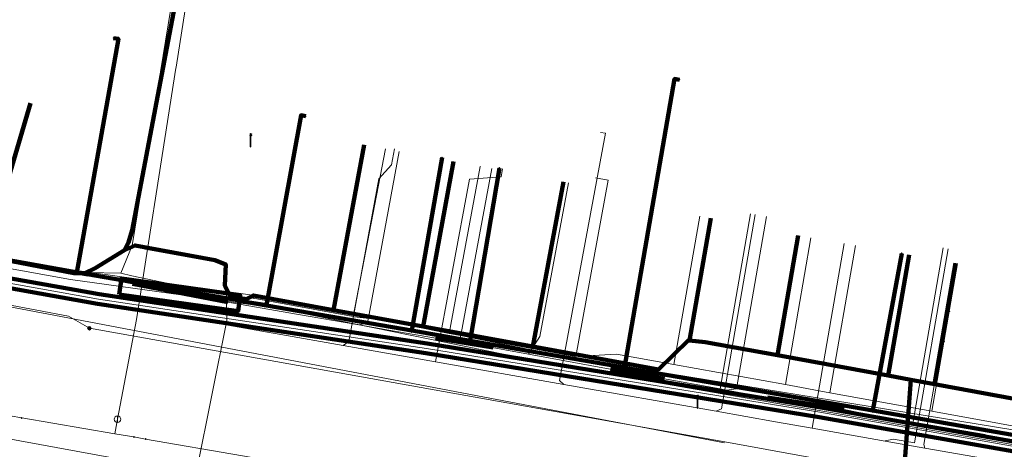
# Model space of a CAD drawing. Extents: x 152558 to 154479, y 462974 to 463683.
# Tile 130 of 256: x 153159 to 153219, y 463333 to 463360. Entities that reach past the tile are written whole.
import ezdxf
from ezdxf.lldxf.tags import DXFTag

# ---------------------------------------------------------------- set-up
doc = ezdxf.new("R2010")
doc.units = 0
doc.header["$LTSCALE"] = 0.2
doc.layers.get('0').update_dxf_attribs({"linetype": 'CONTINUOUS'})
for name, color, linetype, lineweight in [('B-RO-KL-DATA_COAXIAAL_17_ZIGGO BV-G', 90, 'KL-DATA-N', 18), ('B-RO-KL-DATA_COAXIAAL_7_ZIGGO BV-G', 90, 'KL-DATA-N', 18), ('B-RO-KL-DATA_HULPSTUK_KPN BV-S', 90, 'CONTINUOUS', 25), ('B-RO-KL-DATA_HULPSTUK_REGGEFIBER OPERATOR BV-S', 90, 'CONTINUOUS', 25), ('B-RO-KL-DATA_HULPSTUK_STEDIN NETBEHEER BV-S', 90, 'CONTINUOUS', 25), ('B-RO-KL-DATA_KABELBED_KPN BV-G', 90, 'CONTINUOUS', 100), ('B-RO-KL-DATA_KABELBED_ZIGGO BV-G', 90, 'CONTINUOUS', 100), ('B-RO-KL-DATA_MANTELBUIS_110_ZIGGO BV-G', 90, 'CONTINUOUS', 100), ('B-RO-KL-DATA_REGGEFIBER OPERATOR BV-G', 90, 'KL-DATA-N', 18), ('B-RO-KL-DATA_STEDIN NETBEHEER BV-G', 90, 'KL-DATA-N', 18), ('B-RO-KL-ET_LS_400 V_STEDIN NETBEHEER BV-G', 190, 'KL-LS-N', 18), ('B-RO-KL-ET_LS_GEMEENTE AMERSFOORT-S', 190, 'CONTINUOUS', 25), ('B-RO-KL-ET_LS_MANTELBUIS_PE_160_STEDIN NETBEHEER BV-G', 190, 'CONTINUOUS', 100), ('B-RO-KL-ET_LS_MANTELBUIS_PVC_125_STEDIN NETBEHEER BV-G', 190, 'CONTINUOUS', 100), ('B-RO-KL-ET_MS_10 KV_STEDIN NETBEHEER BV-G', 130, 'KL-MS-N', 18), ('B-RO-KL-ET_MS_HULPSTUK_STEDIN NETBEHEER BV-S', 130, 'CONTINUOUS', 25), ('B-RO-KL-ET_MS_MANTELBUIS_PE_160_STEDIN NETBEHEER BV-G', 130, 'CONTINUOUS', 100), ('B-RO-KL-ET_MS_MANTELBUIS_PVC_125_STEDIN NETBEHEER BV-G', 130, 'CONTINUOUS', 100), ('B-RO-KL-GAS_HD_STAAL_114_8 BAR_STEDIN NETBEHEER BV-G', 30, 'KL-GAS-HD-N', 18), ('B-RO-KL-GAS_LD_KOPER_22_0.1 BAR_STEDIN NETBEHEER BV-G', 50, 'KL-GAS-LD-N', 18), ('B-RO-KL-GAS_LD_MANTELBUIS_ASBESTCEMENT_180_STEDIN NETBEHEER BV-G', 50, 'CONTINUOUS', 100), ('B-RO-KL-GAS_LD_PE_32_0.1 BAR_STEDIN NETBEHEER BV-G', 50, 'KL-GAS-LD-N', 18), ('B-RO-KL-GAS_LD_PVC_110_0.1 BAR_STEDIN NETBEHEER BV-G', 50, 'KL-GAS-LD-N', 18), ('B-RO-KL-WATER_100_VITENS-G', 170, 'KL-WATER-N', 18), ('B-RO-KL-WATER_HULPSTUK_VITENS-S', 170, 'CONTINUOUS', 25), ('B-RO-OG-INFO_STEDIN NETBEHEER BV-G', 7, 'CONTINUOUS', 18)]:
    doc.layers.add(name, color=color, linetype=linetype, lineweight=lineweight)
doc.styles.add('NLCS-ISO', font='NLCS-ISO.ttf')
tags = doc.linetypes.add('KL-DATA-N', pattern='A,4,-1,[101,NLCS.SHX,S=0.5,R=0,X=0,Y=0],-1,4,-1,["D",Standard,S=1,R=0,X=-0.25,Y=-0.5],-1.5', length=12.5).pattern_tags.tags
tags[18] = DXFTag(74, 10)
tags = doc.linetypes.add('KL-GAS-HD-N', pattern='A,4,-1,[69,NLCS.SHX,S=0.5,R=0,X=0,Y=0],-1,4,-1,["H",Standard,S=1,R=0,X=0,Y=-0.5],-2', length=13).pattern_tags.tags
tags[18] = DXFTag(74, 10)
tags = doc.linetypes.add('KL-GAS-LD-N', pattern='A,4,-1,[69,NLCS.SHX,S=0.5,R=0,X=0,Y=0],-1,4,-1,["L",Standard,S=1,R=0,X=0.25,Y=-0.5],-2', length=13).pattern_tags.tags
tags[18] = DXFTag(74, 10)
tags = doc.linetypes.add('KL-LS-N', pattern='A,4,-1,[103,NLCS.SHX,S=0.75,R=0,X=0,Y=0],-1,4,-1,["L",Standard,S=1,R=0,X=0,Y=-0.5],-2', length=13).pattern_tags.tags
tags[18] = DXFTag(74, 10)
tags = doc.linetypes.add('KL-MS-N', pattern='A,4,-1,[103,NLCS.SHX,S=0.75,R=0,X=0,Y=0],-1,4,-1,["M",Standard,S=1,R=0,X=0,Y=-0.5],-2', length=13).pattern_tags.tags
tags[18] = DXFTag(74, 10)
doc.linetypes.add('KL-WATER-N', pattern='A,7,-0.5,[168,NLCS.SHX,S=0.75,R=0,X=0.75,Y=0],-2', length=9.5)

# ---------------------------------------------------------------- blocks, each defined once
blk = doc.blocks.new('SKL-WTB_HULP_MOF-SO')
at = {"linetype": 'ByBlock', "lineweight": 18}
h = blk.add_hatch(color=0, dxfattribs=at)
h.dxf.hatch_style = 1
h.paths.add_polyline_path([(-0.5625, 0, 1), (0.5625, 0, 1)])
at = {"color": 0, "linetype": 'ByBlock', "lineweight": 18}
blk.add_circle((0, 0), 0.5625, dxfattribs=at)
at = {"color": 0, "linetype": 'ByBlock', "lineweight": 18, "style": 'NLCS-ISO', "flags": 1}
for tag, p in [('TYPE', (1.5, 0)), ('OMSCHRIJVING', (1.5, -3)), ('LABEL', (1.5, -1.5))]:
    blk.add_attdef(tag, p, '', height=1, dxfattribs=at)
blk = doc.blocks.new('SKL-WTB_HULP_OVERIG-SO')
at = {"color": 0, "linetype": 'ByBlock', "lineweight": 18}
for points in [[(-0.14, 0.14), (0.14, -0.14)], [(0.14, 0.14), (-0.14, -0.14)]]:
    blk.add_lwpolyline(points, dxfattribs=at)
at = {"color": 0, "linetype": 'ByBlock', "lineweight": 18, "style": 'NLCS-ISO', "flags": 1}
for tag, p in [('TYPE', (1.5, 0)), ('OMSCHRIJVING', (1.5, -3)), ('LABEL', (1.5, -1.5))]:
    blk.add_attdef(tag, p, '', height=1, dxfattribs=at)
blk = doc.blocks.new('SKL-WTB_HULP_AFSLUITER-SO')
at = {"color": 0, "linetype": 'ByBlock', "lineweight": 18}
blk.add_lwpolyline([(0, 0.8), (0, -0.8)], dxfattribs=at)
blk.add_circle((0, 0), 1, dxfattribs=at)
at = {"color": 0, "linetype": 'ByBlock', "lineweight": 18, "style": 'NLCS-ISO', "flags": 1}
for tag, p in [('TYPE', (1.5, 0)), ('OMSCHRIJVING', (1.5, -3)), ('LABEL', (1.5, -1.5))]:
    blk.add_attdef(tag, p, '', height=1, dxfattribs=at)
blk = doc.blocks.new('SKL-ET_LS_MAST-SO')
for p, q in [((-0.05, 2.07), (0.05, 2.07)), ((-0.05, -2), (0.05, -2))]:
    blk.add_line(p, q)
for points in [[(-0.18, 1.76), (-0.22, 1.76), (-0.22, 1.84), (-0.18, 1.84), (-0.18, 1.79)], [(-0.18, 1.49), (-0.22, 1.49), (-0.22, 1.57), (-0.18, 1.57), (-0.18, 1.52)], [(-0.18, 1.79), (-0.05, 1.79)], [(-0.18, 1.76), (-0.05, 1.76)], [(-0.18, 1.52), (-0.05, 1.52)], [(-0.18, 1.49), (-0.05, 1.49)], [(-0.05, -2), (-0.05, 2.07)], [(0.05, -2), (0.05, 2.07)], [(0.18, 1.92), (0.05, 1.92)], [(0.18, 1.89), (0.05, 1.89)], [(0.18, 1.66), (0.05, 1.66)], [(0.18, 1.63), (0.05, 1.63)], [(0.18, 1.39), (0.05, 1.39)], [(0.18, 1.36), (0.05, 1.36)], [(0.18, 1.89), (0.22, 1.89), (0.22, 1.97), (0.18, 1.97), (0.18, 1.92)], [(0.18, 1.63), (0.22, 1.63), (0.22, 1.71), (0.18, 1.71), (0.18, 1.66)], [(0.18, 1.36), (0.22, 1.36), (0.22, 1.44), (0.18, 1.44), (0.18, 1.39)]]:
    blk.add_lwpolyline(points)

msp = doc.modelspace()

# ---------------------------------------------------------------- linework, layer by layer
at = {"layer": 'B-RO-KL-DATA_COAXIAAL_17_ZIGGO BV-G', "flags": 128}
msp.add_lwpolyline([(153344.021, 463292.992), (153344.301, 463292.987), (153344.664, 463296.727), (153344.7, 463297.093), (153344.88, 463298.937), (153336.104, 463300.712), (153329.496, 463302.049), (153330.082, 463305.275), (153331.171, 463311.208), (153331.499, 463313.508), (153331.512, 463313.596), (153324.45, 463314.888), (153318.787, 463315.924), (153317.978, 463316.072), (153312.844, 463317.012), (153310.084, 463317.517), (153309.417, 463318.47), (153306.066, 463319.032), (153302.12, 463319.694), (153293.75, 463321.098), (153292.501, 463321.308), (153290.468, 463321.649), (153286.284, 463322.421), (153280.654, 463323.437), (153279.425, 463325.498), (153265.615, 463328.031), (153257.053, 463329.601), (153256.159, 463329.765), (153250.71, 463330.764), (153250.386, 463330.823), (153248.592, 463331.147), (153246.969, 463331.44), (153237.865, 463333.084), (153236.826, 463333.272), (153236.194, 463333.386), (153234.981, 463333.605), (153228.546, 463334.767), (153225.124, 463335.437), (153223.479, 463335.739), (153215.715, 463337.162), (153215.163, 463337.263), (153213.716, 463337.529), (153213.223, 463337.619), (153212.31, 463337.786), (153206.192, 463338.908), (153205.455, 463339.043), (153202.492, 463339.587), (153200.999, 463339.85), (153200.032, 463339.963), (153199.96, 463339.971), (153198.117, 463338.166), (153190.342, 463339.585), (153188.184, 463339.979), (153183.555, 463340.824), (153178.027, 463341.832), (153176.773, 463342.061), (153173.071, 463342.736), (153172.614, 463342.516), (153171.643, 463342.666), (153171.3, 463343.356), (153171.358, 463344.656), (153170.68, 463344.924), (153170.538, 463344.95), (153166.37, 463345.695), (153165.755, 463345.827), (153165.093, 463345.528), (153164.959, 463345.468), (153164.709, 463345.301), (153163.99, 463344.823), (153163.292, 463344.414), (153162.659, 463344.106), (153161.979, 463344.116), (153160.107, 463344.486), (153158.343, 463344.835), (153156.497, 463345.165), (153152.344, 463345.908), (153151.053, 463346.141), (153145.053, 463347.222), (153131.313, 463349.697), (153127.22, 463350.434), (153126.254, 463350.614), (153124.854, 463350.875), (153120.092, 463351.761), (153117.49, 463352.245), (153116.593, 463352.412), (153115.393, 463354.614), (153114.576, 463356.114), (153114.733, 463356.899), (153117.714, 463371.812), (153121.107, 463388.778), (153121.109, 463388.786), (153122.3, 463394.74), (153123.3, 463399.74), (153124.094, 463403.712), (153124.26, 463404.547), (153127.245, 463419.547), (153129.345, 463430.124), (153129.464, 463430.724), (153130.905, 463433.533), (153131.461, 463436.699), (153131.723, 463438.189), (153131.788, 463438.936), (153130.716, 463440.956), (153130.69, 463442.07), (153130.81, 463442.686), (153130.831, 463442.892), (153132.204, 463449.962), (153137.317, 463476.297), (153137.656, 463478.045), (153138.288, 463481.303), (153139.26, 463486.308), (153140.232, 463491.314), (153141.203, 463496.319), (153141.918, 463500), (153142.168, 463501.306), (153142.941, 463505.35), (153143.899, 463510.358), (153144.55, 463513.765), (153144.587, 463513.959), (153144.767, 463514.903), (153145.429, 463517.256), (153145.862, 463519.514), (153145.717, 463519.871), (153145.665, 463520), (153145.873, 463521.08), (153145.984, 463521.267), (153146.024, 463521.334), (153146.331, 463521.849), (153146.848, 463524.481), (153147.431, 463527.447), (153147.609, 463528.355), (153147.879, 463529.729), (153148.414, 463532.451), (153149.208, 463536.49), (153150.192, 463541.493), (153151.264, 463546.945), (153151.391, 463547.546), (153152.097, 463550.887), (153153.274, 463556.369), (153153.194, 463558.178), (153153.208, 463558.251), (153153.722, 463560.858), (153155.509, 463569.924), (153155.745, 463571.122), (153156.708, 463575.949), (153157.296, 463578.988), (153157.308, 463578.986), (153158.866, 463586.877), (153158.909, 463587.097), (153159.167, 463588.403), (153159.199, 463588.566), (153159.218, 463588.664), (153160.016, 463588.509)], dxfattribs=at)
at = {"layer": 'B-RO-KL-DATA_COAXIAAL_7_ZIGGO BV-G', "flags": 128}
for points in [[(153179.917, 463352.037), (153178.059, 463342.008), (153178.027, 463341.832), (153183.555, 463340.824), (153188.184, 463339.979), (153190.342, 463339.585), (153198.117, 463338.166), (153199.96, 463339.971), (153200.032, 463339.963), (153200.999, 463339.85), (153202.492, 463339.587), (153205.455, 463339.043), (153206.192, 463338.908), (153212.31, 463337.786), (153213.223, 463337.619), (153213.716, 463337.529), (153213.489, 463334.454), (153213.482, 463334.364), (153212.623, 463322.743)], [(153185.443, 463351.018), (153183.584, 463340.984), (153183.555, 463340.824), (153188.184, 463339.979), (153190.342, 463339.585), (153198.117, 463338.166), (153199.96, 463339.971), (153200.032, 463339.963), (153200.999, 463339.85), (153202.492, 463339.587), (153205.455, 463339.043), (153206.192, 463338.908), (153212.31, 463337.786), (153213.223, 463337.619), (153213.716, 463337.529), (153213.489, 463334.454), (153213.482, 463334.364), (153212.623, 463322.743)], [(153192.227, 463349.761), (153190.368, 463339.727), (153190.342, 463339.585), (153198.117, 463338.166), (153199.96, 463339.971), (153200.032, 463339.963), (153200.999, 463339.85), (153202.492, 463339.587), (153205.455, 463339.043), (153206.192, 463338.908), (153212.31, 463337.786), (153213.223, 463337.619), (153213.716, 463337.529), (153213.489, 463334.454), (153213.482, 463334.364), (153212.623, 463322.743)], [(153201.344, 463347.518), (153200.096, 463340.319), (153200.032, 463339.963), (153200.999, 463339.85), (153202.492, 463339.587), (153205.455, 463339.043), (153206.192, 463338.908), (153212.31, 463337.786), (153213.223, 463337.619), (153213.716, 463337.529), (153213.489, 463334.454), (153213.482, 463334.364), (153212.623, 463322.743)], [(153206.74, 463346.442), (153205.506, 463339.323), (153205.455, 463339.043), (153206.192, 463338.908), (153212.31, 463337.786), (153213.223, 463337.619), (153213.716, 463337.529), (153213.489, 463334.454), (153213.482, 463334.364), (153212.623, 463322.743)], [(153213.608, 463345.257), (153212.361, 463338.062), (153212.31, 463337.786), (153213.223, 463337.619), (153213.716, 463337.529), (153213.489, 463334.454), (153213.482, 463334.364), (153212.623, 463322.743)], [(153216.461, 463344.738), (153215.213, 463337.537), (153215.163, 463337.263), (153213.716, 463337.529), (153213.489, 463334.454), (153213.482, 463334.364), (153212.623, 463322.743)], [(153212.623, 463322.743), (153213.482, 463334.364), (153213.489, 463334.454), (153213.716, 463337.529), (153215.163, 463337.263), (153215.715, 463337.162), (153223.479, 463335.739), (153225.124, 463335.437), (153228.546, 463334.767), (153234.981, 463333.605), (153236.194, 463333.386), (153236.826, 463333.272), (153237.856, 463338.97)], [(153251.659, 463338.366), (153250.428, 463331.057), (153250.386, 463330.823), (153248.592, 463331.147), (153246.969, 463331.44), (153237.865, 463333.084), (153236.826, 463333.272), (153236.194, 463333.386), (153234.981, 463333.605), (153228.546, 463334.767), (153225.124, 463335.437), (153223.479, 463335.739), (153215.715, 463337.162), (153215.163, 463337.263), (153213.716, 463337.529), (153213.489, 463334.454), (153213.482, 463334.364), (153212.623, 463322.743)], [(153257.439, 463337.348), (153256.201, 463329.995), (153256.159, 463329.765), (153250.71, 463330.764), (153250.386, 463330.823), (153248.592, 463331.147), (153246.969, 463331.44), (153237.865, 463333.084), (153236.826, 463333.272), (153236.194, 463333.386), (153234.981, 463333.605), (153228.546, 463334.767), (153225.124, 463335.437), (153223.479, 463335.739), (153215.715, 463337.162), (153215.163, 463337.263), (153213.716, 463337.529), (153213.489, 463334.454), (153213.482, 463334.364), (153212.623, 463322.743)]]:
    msp.add_lwpolyline(points, dxfattribs=at)
at = {"layer": 'B-RO-KL-DATA_KABELBED_KPN BV-G', "flags": 128}
for points in [[(153162.793, 463344.052), (153162.742, 463344.06), (153162.153, 463344.162), (153162.153, 463344.163), (153164.727, 463358.591), (153164.432, 463358.643)], [(153196.01, 463338.283), (153196.01, 463338.283), (153199.103, 463356.117), (153199.399, 463356.066)], [(153172.678, 463342.335), (153172.694, 463342.332), (153173.882, 463342.128), (153176.015, 463353.868), (153176.31, 463353.815)], [(153182.871, 463340.565), (153184.733, 463351.254)], [(153191.098, 463339.136), (153186.46, 463339.942), (153188.276, 463350.605)], [(153152.298, 463345.934), (153161.858, 463344.214), (153162.153, 463344.163), (153162.742, 463344.06), (153162.793, 463344.052), (153172.678, 463342.335), (153172.694, 463342.332), (153182.871, 463340.565), (153186.46, 463339.942), (153191.098, 463339.136), (153196.01, 463338.283), (153196.306, 463338.232), (153211.349, 463335.622), (153233.332, 463331.808), (153238.375, 463330.933), (153268.533, 463325.701), (153269.022, 463325.604)], [(153211.349, 463335.622), (153213.141, 463345.333)]]:
    msp.add_lwpolyline(points, dxfattribs=at)
at = {"layer": 'B-RO-KL-DATA_KABELBED_ZIGGO BV-G', "flags": 128}
for points in [[(153165.093, 463345.528), (153165.35, 463346.019), (153165.571, 463346.771), (153168.436, 463361.842), (153165.649, 463362.372), (153165.593, 463362.078), (153165.102, 463362.171)], [(153156.497, 463345.165), (153159.295, 463354.619)], [(153179.917, 463352.037), (153178.027, 463341.832)], [(153185.443, 463351.018), (153183.555, 463340.824)], [(153192.227, 463349.761), (153190.342, 463339.585)], [(153201.344, 463347.518), (153200.032, 463339.963)], [(153206.74, 463346.442), (153205.455, 463339.043)], [(153156.497, 463345.165), (153161.979, 463344.116), (153162.659, 463344.106), (153163.292, 463344.414), (153165.093, 463345.528)], [(153165.093, 463345.528), (153165.755, 463345.827), (153170.68, 463344.924), (153171.358, 463344.656), (153171.3, 463343.356), (153171.643, 463342.666), (153172.614, 463342.516), (153173.071, 463342.736), (153178.027, 463341.832)], [(153213.608, 463345.257), (153212.31, 463337.786)], [(153216.461, 463344.738), (153215.163, 463337.263)], [(153178.027, 463341.832), (153183.555, 463340.824)], [(153183.555, 463340.824), (153190.342, 463339.585)], [(153190.342, 463339.585), (153198.117, 463338.166), (153199.96, 463339.971), (153200.032, 463339.963)], [(153200.032, 463339.963), (153200.999, 463339.85), (153205.455, 463339.043)], [(153205.455, 463339.043), (153212.31, 463337.786)], [(153212.31, 463337.786), (153213.716, 463337.529)], [(153213.716, 463337.529), (153212.623, 463322.743)], [(153213.716, 463337.529), (153215.163, 463337.263)], [(153215.163, 463337.263), (153234.981, 463333.605)]]:
    msp.add_lwpolyline(points, dxfattribs=at)
at = {"layer": 'B-RO-KL-DATA_MANTELBUIS_110_ZIGGO BV-G', "flags": 128}
msp.add_lwpolyline([(153166.37, 463345.695), (153170.68, 463344.924)], dxfattribs=at)
at = {"layer": 'B-RO-KL-DATA_REGGEFIBER OPERATOR BV-G', "flags": 128}
for points in [[(153164.878, 463344.106), (153165.577, 463345.817), (153170.833, 463378.027), (153171.085, 463378.977), (153172.12, 463386.185), (153173.121, 463392.748), (153173.901, 463397.768), (153175.211, 463405.32), (153176.111, 463410.99), (153176.163, 463411.245), (153176.215, 463411.5), (153176.606, 463414.294), (153177.893, 463422.952), (153178.446, 463425.585), (153179.378, 463431.213), (153180.297, 463437.312), (153180.64, 463437.513), (153181.472, 463443.004), (153182.503, 463449.537), (153183.298, 463454.291), (153184.116, 463459.424), (153184.571, 463462.171), (153185.724, 463469.494), (153187.07, 463478.095), (153188.029, 463483.863), (153189.21, 463491.266), (153189.886, 463495.767), (153190.237, 463498.08), (153190.96, 463502.603), (153191.39, 463502.501)], [(153170.833, 463378.027), (153165.577, 463345.817), (153164.878, 463344.106), (153165.553, 463343.955), (153170.878, 463342.83), (153171.408, 463342.769)], [(153179.235, 463341.433), (153181.244, 463351.791)], [(153185.18, 463340.383), (153187.091, 463350.708)], [(153187.091, 463350.708), (153187.1, 463350.7)], [(153194.222, 463350.007), (153194.99, 463349.864), (153193.009, 463338.965), (153185.18, 463340.383)], [(153205.953, 463337.229), (153199.065, 463338.478), (153200.655, 463347.633)], [(153205.953, 463337.229), (153207.529, 463346.305)], [(153208.708, 463336.729), (153210.288, 463345.827)], [(153157.109, 463344.978), (153162.784, 463344.146), (153164.878, 463344.106)], [(153215.006, 463335.588), (153216.59, 463344.715)], [(153164.878, 463344.106), (153165.553, 463343.955), (153170.878, 463342.83), (153171.408, 463342.769), (153173.057, 463342.578)], [(153171.408, 463342.769), (153171.419, 463341.181), (153169.567, 463331.959), (153169.331, 463330.382)], [(153171.408, 463342.769), (153173.057, 463342.578)], [(153173.057, 463342.578), (153179.235, 463341.433)], [(153173.057, 463342.578), (153179.235, 463341.433), (153179.305, 463341.419), (153180.989, 463341.236), (153185.18, 463340.383), (153193.009, 463338.965), (153195.522, 463339.12), (153199.065, 463338.478), (153205.953, 463337.229), (153208.708, 463336.729), (153215.006, 463335.588), (153223.363, 463334.073), (153229.229, 463332.99), (153230.278, 463332.711), (153236.162, 463331.67), (153249.751, 463329.268), (153255.364, 463328.276), (153258.875, 463327.655), (153268.125, 463325.828), (153277.784, 463324.144)], [(153179.235, 463341.433), (153179.305, 463341.419), (153180.989, 463341.236), (153185.18, 463340.383)], [(153205.953, 463337.229), (153208.708, 463336.729)], [(153208.708, 463336.729), (153215.006, 463335.588)], [(153215.006, 463335.588), (153223.363, 463334.073), (153229.229, 463332.99), (153230.278, 463332.711)]]:
    msp.add_lwpolyline(points, dxfattribs=at)
at = {"layer": 'B-RO-KL-DATA_STEDIN NETBEHEER BV-G', "flags": 128}
msp.add_lwpolyline([(153344.521, 463312.217), (153344.063, 463311.746), (153330.629, 463314.256), (153312.29, 463317.353), (153294.605, 463320.569), (153220.13, 463334.424), (153192.18, 463338.984), (153174.779, 463342.513), (153158.921, 463344.725)], dxfattribs=at)
at = {"layer": 'B-RO-KL-ET_LS_400 V_STEDIN NETBEHEER BV-G', "flags": 128}
for points in [[(153194.524, 463352.814), (153194.826, 463352.758), (153191.997, 463337.487), (153192.256, 463337.238)], [(153181.784, 463351.794), (153181.602, 463350.811), (153180.83, 463349.937), (153178.968, 463339.888), (153178.616, 463339.639)], [(153188.473, 463350.569), (153188.382, 463350.076), (153186.422, 463349.931), (153184.329, 463338.633)], [(153204.09, 463347.736), (153202.01, 463335.724), (153201.68, 463335.579)], [(153209.594, 463345.947), (153207.615, 463334.534)], [(153216.005, 463345.62), (153213.925, 463333.625), (153212.645, 463333.852), (153212.121, 463333.76), (153212.118, 463333.74)], [(153216.461, 463344.738), (153216.376, 463344.245)], [(153216.376, 463344.245), (153214.517, 463333.521), (153214.581, 463333.307)], [(153158.131, 463343.262), (153161.548, 463342.645), (153178.616, 463339.639), (153184.329, 463338.633), (153192.256, 463337.238), (153201.68, 463335.579), (153205.347, 463334.933), (153207.615, 463334.534), (153212.118, 463333.74), (153214.581, 463333.307), (153220.624, 463332.243), (153229.954, 463330.486), (153240.805, 463328.442), (153245.86, 463327.49), (153253.691, 463326.015), (153258.095, 463325.185), (153268.581, 463323.21)]]:
    msp.add_lwpolyline(points, dxfattribs=at)
at = {"layer": 'B-RO-KL-ET_LS_MANTELBUIS_PE_160_STEDIN NETBEHEER BV-G', "flags": 128}
msp.add_lwpolyline([(153150.193, 463344.58), (153163.443, 463342.218), (153183.723, 463339.172), (153208.04, 463335.226), (153240.579, 463329.491), (153255.76, 463326.221), (153276.187, 463321.983), (153303.417, 463317.138), (153333.691, 463311.314), (153356.054, 463306.802), (153356.172, 463307.39), (153333.807, 463311.902), (153303.527, 463317.728), (153276.301, 463322.573), (153255.884, 463326.809), (153240.695, 463330.079), (153208.14, 463335.818), (153183.815, 463339.764), (153163.541, 463342.81), (153150.299, 463345.17), (153150.193, 463344.58)], dxfattribs=at)
at = {"layer": 'B-RO-KL-ET_LS_MANTELBUIS_PVC_125_STEDIN NETBEHEER BV-G', "flags": 128}
msp.add_lwpolyline([(153164.772, 463342.799), (153172.123, 463341.774), (153172.261, 463342.764), (153164.91, 463343.789), (153164.772, 463342.799)], dxfattribs=at)
at = {"layer": 'B-RO-KL-ET_MS_10 KV_STEDIN NETBEHEER BV-G', "flags": 128}
for points in [[(153342.589, 463362.76), (153338.936, 463339.686), (153335.694, 463317.871), (153335.253, 463316.634), (153334.598, 463315.495), (153333.751, 463314.491), (153332.738, 463313.653), (153331.592, 463313.009), (153330.349, 463312.579), (153312.142, 463316.466), (153294.468, 463319.781), (153245.983, 463328.734), (153240.683, 463329.877), (153208.763, 463335.505), (153205.957, 463335.977), (153192.071, 463338.394), (153174.67, 463341.923), (153161.755, 463343.725), (153137.202, 463348.157), (153115.887, 463351.975), (153101.455, 463354.964), (153085.47, 463357.981), (153068.76, 463360.724), (153029.949, 463367.837), (153006.109, 463372.131), (152993.871, 463374.15), (152985.912, 463375.839), (152980.181, 463376.581), (152975.436, 463378.387), (152972.427, 463378.847), (152972.257, 463378.884), (152972.097, 463378.952), (152971.953, 463379.049), (152971.83, 463379.172), (152971.732, 463379.316), (152971.664, 463379.476), (152971.626, 463379.645), (152971.621, 463379.818), (152972.622, 463389.198)], [(153128.031, 463347.769), (153153.135, 463342.954), (153202.194, 463333.642)], [(153147.786, 463345.534), (153148.003, 463345.513), (153148.333, 463345.461), (153148.644, 463345.391), (153148.934, 463345.302), (153149.202, 463345.195), (153149.339, 463345.141), (153150.246, 463344.875), (153163.492, 463342.514), (153183.769, 463339.468), (153208.09, 463335.522), (153240.637, 463329.785), (153255.822, 463326.515), (153276.244, 463322.278), (153303.472, 463317.433), (153333.749, 463311.608), (153356.113, 463307.096), (153357.283, 463306.931), (153357.466, 463306.867), (153357.611, 463306.739), (153357.697, 463306.565), (153357.71, 463306.372), (153356.8, 463299.343), (153356.594, 463297.961), (153356.569, 463297.864), (153356.525, 463297.773), (153356.464, 463297.693), (153356.388, 463297.627), (153356.301, 463297.578), (153356.205, 463297.546), (153356.105, 463297.535), (153356.005, 463297.544), (153350.629, 463298.57), (153349.653, 463298.802), (153347.058, 463299.675), (153346.865, 463299.722), (153345.815, 463299.888), (153345.717, 463299.891), (153345.622, 463299.87), (153345.276, 463299.746), (153344.2, 463299.28), (153344.001, 463299.159), (153343.833, 463298.998), (153343.705, 463298.804), (153343.622, 463298.586), (153342.607, 463294.083), (153338.513, 463269.973), (153337.195, 463261.24), (153336.661, 463259.3), (153336.478, 463258.819), (153336.187, 463258.278), (153335.824, 463257.938), (153335.366, 463257.746), (153334.681, 463257.655), (153333.864, 463257.667), (153332.918, 463257.789), (153328.049, 463258.636), (153327.759, 463258.666), (153327.365, 463258.674), (153326.887, 463258.394), (153326.694, 463257.866), (153326.506, 463256.594), (153326.482, 463256.312), (153326.501, 463256.106), (153326.62, 463255.757), (153326.984, 463255.565), (153327.23, 463255.488), (153328.118, 463255.343)], [(153162.93, 463340.71), (153161.64, 463341.46), (153157.72, 463342.2), (153157.2, 463342.11), (153156.9, 463341.84), (153156.73, 463341.53), (153155.66, 463336.28), (153155.24, 463334.74)], [(153210.214, 463332.228), (153202.203, 463333.691), (153162.93, 463340.71)]]:
    msp.add_lwpolyline(points, dxfattribs=at)
at = {"layer": 'B-RO-KL-ET_MS_MANTELBUIS_PE_160_STEDIN NETBEHEER BV-G', "flags": 128}
msp.add_lwpolyline([(153150.193, 463344.58), (153163.443, 463342.218), (153183.723, 463339.172), (153208.04, 463335.226), (153240.579, 463329.491), (153255.76, 463326.221), (153276.187, 463321.983), (153303.417, 463317.138), (153333.691, 463311.314), (153356.054, 463306.802), (153356.172, 463307.39), (153333.807, 463311.902), (153303.527, 463317.728), (153276.301, 463322.573), (153255.884, 463326.809), (153240.695, 463330.079), (153208.14, 463335.818), (153183.815, 463339.764), (153163.541, 463342.81), (153150.299, 463345.17), (153150.193, 463344.58)], dxfattribs=at)
at = {"layer": 'B-RO-KL-ET_MS_MANTELBUIS_PVC_125_STEDIN NETBEHEER BV-G', "flags": 128}
msp.add_lwpolyline([(153164.772, 463342.799), (153172.123, 463341.774), (153172.261, 463342.764), (153164.91, 463343.789), (153164.772, 463342.799)], dxfattribs=at)
at = {"layer": 'B-RO-KL-GAS_HD_STAAL_114_8 BAR_STEDIN NETBEHEER BV-G', "flags": 128}
msp.add_lwpolyline([(152869.255, 463391.011), (152869.929, 463390.818), (152870.891, 463390.542), (152872.237, 463390.156), (152880.706, 463387.729), (152897.739, 463382.336), (152922.092, 463377.202), (152937.401, 463374.34), (153000, 463362.431), (153052.452, 463353), (153074.777, 463348.794), (153102.775, 463343.84), (153121.658, 463340.074), (153129.985, 463338.603), (153157.37, 463333.974), (153261.325, 463314.936), (153280.943, 463311.809), (153310.779, 463306.109), (153327.815, 463303.202), (153327.958, 463303.178), (153328.944, 463303.01), (153330.077, 463302.817)], dxfattribs=at)
at = {"layer": 'B-RO-KL-GAS_LD_KOPER_22_0.1 BAR_STEDIN NETBEHEER BV-G', "flags": 128}
for points in [[(153182.081, 463351.636), (153180.115, 463341.029), (153179.587, 463340.918)], [(153187.8, 463350.576), (153185.851, 463340.054), (153185.421, 463339.92)], [(153192.538, 463349.698), (153190.779, 463340.205), (153190.069, 463339.116)]]:
    msp.add_lwpolyline(points, dxfattribs=at)
at = {"layer": 'B-RO-KL-GAS_LD_MANTELBUIS_ASBESTCEMENT_180_STEDIN NETBEHEER BV-G', "flags": 128}
for points in [[(153165.599, 463343.449), (153171.491, 463342.318)], [(153184.33, 463340.096), (153187.884, 463339.524)], [(153195.136, 463338.188), (153198.482, 463337.588)], [(153204.851, 463336.437), (153209.595, 463335.707)], [(153214.438, 463334.704), (153218.281, 463334.039)]]:
    msp.add_lwpolyline(points, dxfattribs=at)
at = {"layer": 'B-RO-KL-GAS_LD_PE_32_0.1 BAR_STEDIN NETBEHEER BV-G', "flags": 128}
for points in [[(153203.794, 463347.787), (153201.92, 463336.961)], [(153204.78, 463347.617), (153202.937, 463336.978), (153202.313, 463336.889)], [(153215.709, 463345.671), (153213.828, 463334.824)]]:
    msp.add_lwpolyline(points, dxfattribs=at)
at = {"layer": 'B-RO-KL-GAS_LD_PVC_110_0.1 BAR_STEDIN NETBEHEER BV-G', "flags": 128}
msp.add_lwpolyline([(153113.613, 463352.985), (153122.823, 463351.275), (153124.974, 463350.876), (153125.463, 463350.785), (153127.843, 463350.343), (153130.878, 463349.78), (153131.548, 463349.63), (153136.847, 463348.446), (153137.042, 463348.402), (153140.561, 463347.813), (153143.547, 463347.326), (153143.796, 463347.285), (153148.116, 463346.581), (153152.059, 463345.895), (153153.899, 463345.575), (153154.197, 463345.523), (153155.957, 463345.217), (153159.242, 463344.646), (153162.023, 463344.102), (153165.152, 463343.535), (153171.008, 463342.411), (153175.733, 463341.589), (153179.587, 463340.918), (153181.8, 463340.533), (153184.098, 463340.133), (153185.421, 463339.92), (153187.152, 463339.642), (153190.069, 463339.116), (153194.905, 463338.225), (153197.092, 463337.838), (153201.92, 463336.961), (153202.313, 463336.889), (153204.435, 463336.501), (153205.177, 463336.387), (153209.197, 463335.768), (153211.372, 463335.324), (153213.828, 463334.824), (153214.179, 463334.752), (153219.108, 463333.901), (153223.468, 463333.178), (153223.816, 463333.12), (153224.814, 463332.955), (153230.304, 463331.941), (153240.58, 463330.122), (153246.45, 463329.087), (153247.43, 463328.894), (153249.49, 463328.487), (153253.287, 463327.759), (153255.721, 463327.301), (153257.701, 463326.928), (153260.714, 463326.387), (153267.795, 463325.117), (153285, 463321.997), (153291.034, 463320.985)], dxfattribs=at)
at = {"layer": 'B-RO-KL-WATER_100_VITENS-G', "flags": 128}
for points in [[(153177.405, 463414.968), (153177.232, 463413.866), (153176.899, 463411.74), (153176.467, 463408.986), (153176.11, 463406.709), (153175.524, 463402.977), (153175.344, 463401.829), (153174.581, 463396.967), (153174.143, 463394.175), (153173.638, 463390.959), (153173.563, 463390.48), (153173.08, 463387.4), (153172.695, 463384.95), (153172.314, 463382.519), (153171.906, 463379.917), (153171.621, 463378.099), (153168.286, 463356.837), (153168.277, 463356.78), (153168.112, 463355.727), (153167.968, 463354.808), (153165.842, 463341.261), (153164.669, 463335.088)], [(153137.14, 463338.839), (153138.591, 463338.593), (153142.203, 463337.98), (153142.26, 463337.97), (153148.9, 463336.842), (153152.736, 463336.191), (153156.572, 463335.54), (153158.746, 463335.171), (153164.499, 463334.194)], [(153164.669, 463335.088), (153164.499, 463334.194)], [(153164.499, 463334.194), (153165.682, 463333.993)], [(153165.682, 463333.993), (153166.408, 463333.867), (153172.401, 463332.826), (153176.277, 463332.153), (153178.395, 463331.785), (153181.877, 463331.18), (153185.358, 463330.575), (153188.024, 463330.112), (153190.38, 463329.703), (153196.296, 463328.675), (153197.343, 463328.493), (153202.366, 463327.621), (153204.372, 463327.273), (153208.359, 463326.58), (153214.563, 463325.503), (153216.63, 463325.143), (153216.814, 463325.111)]]:
    msp.add_lwpolyline(points, dxfattribs=at)
at = {"layer": 'B-RO-OG-INFO_STEDIN NETBEHEER BV-G', "flags": 128}
msp.add_lwpolyline([(153150.193, 463344.58), (153163.443, 463342.218), (153183.723, 463339.172), (153208.04, 463335.226), (153240.579, 463329.491), (153255.76, 463326.221), (153276.187, 463321.983), (153303.417, 463317.138), (153333.691, 463311.314), (153356.054, 463306.802), (153356.172, 463307.39), (153333.807, 463311.902), (153303.527, 463317.728), (153276.301, 463322.573), (153255.884, 463326.809), (153240.695, 463330.079), (153208.14, 463335.818), (153183.815, 463339.764), (153163.541, 463342.81), (153150.299, 463345.17), (153150.193, 463344.58)], dxfattribs=at)
msp.add_lwpolyline([(153150.193, 463344.58), (153163.443, 463342.218), (153183.723, 463339.172), (153208.04, 463335.226), (153240.579, 463329.491), (153255.76, 463326.221), (153276.187, 463321.983), (153303.417, 463317.138), (153333.691, 463311.314), (153356.054, 463306.802), (153356.172, 463307.39), (153333.807, 463311.902), (153303.527, 463317.728), (153276.301, 463322.573), (153255.884, 463326.809), (153240.695, 463330.079), (153208.14, 463335.818), (153183.815, 463339.764), (153163.541, 463342.81), (153150.299, 463345.17), (153150.193, 463344.58)], dxfattribs=at)

# ---------------------------------------------------------------- block references
at = {"layer": 'B-RO-KL-DATA_HULPSTUK_KPN BV-S', "xscale": 0.2, "yscale": 0.2, "zscale": 0.2}
for name, p in [('SKL-WTB_HULP_OVERIG-SO', (153164.432, 463358.643)), ('SKL-WTB_HULP_OVERIG-SO', (153199.399, 463356.066)), ('SKL-WTB_HULP_OVERIG-SO', (153176.31, 463353.815)), ('SKL-WTB_HULP_OVERIG-SO', (153184.733, 463351.254)), ('SKL-WTB_HULP_OVERIG-SO', (153188.276, 463350.605)), ('SKL-WTB_HULP_OVERIG-SO', (153213.141, 463345.333)), ('SKL-WTB_HULP_MOF-SO', (153162.793, 463344.052)), ('SKL-WTB_HULP_OVERIG-SO', (153162.793, 463344.052)), ('SKL-WTB_HULP_MOF-SO', (153172.678, 463342.335)), ('SKL-WTB_HULP_OVERIG-SO', (153172.678, 463342.335)), ('SKL-WTB_HULP_MOF-SO', (153182.871, 463340.565)), ('SKL-WTB_HULP_OVERIG-SO', (153182.871, 463340.565)), ('SKL-WTB_HULP_MOF-SO', (153191.098, 463339.136)), ('SKL-WTB_HULP_OVERIG-SO', (153191.098, 463339.136)), ('SKL-WTB_HULP_OVERIG-SO', (153196.01, 463338.283)), ('SKL-WTB_HULP_MOF-SO', (153196.306, 463338.232)), ('SKL-WTB_HULP_MOF-SO', (153211.349, 463335.622)), ('SKL-WTB_HULP_OVERIG-SO', (153211.349, 463335.622))]:
    msp.add_blockref(name, p, dxfattribs=at)
at = {"layer": 'B-RO-KL-DATA_HULPSTUK_REGGEFIBER OPERATOR BV-S', "xscale": 0.2, "yscale": 0.2, "zscale": 0.2}
for p in [(153173.057, 463342.578), (153216.08, 463341.76), (153215.76, 463339.9)]:
    msp.add_blockref('SKL-WTB_HULP_OVERIG-SO', p, dxfattribs=at)
at = {"layer": 'B-RO-KL-DATA_HULPSTUK_STEDIN NETBEHEER BV-S', "xscale": 0.2, "yscale": 0.2, "zscale": 0.2}
msp.add_blockref('SKL-WTB_HULP_MOF-SO', (153158.921, 463344.725), dxfattribs=at)
at = {"layer": 'B-RO-KL-ET_LS_GEMEENTE AMERSFOORT-S', "xscale": 0.2, "yscale": 0.2, "zscale": 0.2}
for p in [(153172.91, 463352.322), (153200.532, 463336.168)]:
    msp.add_blockref('SKL-ET_LS_MAST-SO', p, dxfattribs=at)
at = {"layer": 'B-RO-KL-ET_MS_HULPSTUK_STEDIN NETBEHEER BV-S', "xscale": 0.2, "yscale": 0.2, "zscale": 0.2}
msp.add_blockref('SKL-WTB_HULP_MOF-SO', (153162.93, 463340.71), dxfattribs=at)
at = {"layer": 'B-RO-KL-WATER_HULPSTUK_VITENS-S', "xscale": 0.2, "yscale": 0.2, "zscale": 0.2}
for name, p in [('SKL-WTB_HULP_OVERIG-SO', (153158.746, 463335.171)), ('SKL-WTB_HULP_AFSLUITER-SO', (153164.669, 463335.088)), ('SKL-WTB_HULP_OVERIG-SO', (153165.682, 463333.993)), ('SKL-WTB_HULP_OVERIG-SO', (153166.408, 463333.867))]:
    msp.add_blockref(name, p, dxfattribs=at)

doc.saveas('drawing.dxf')
